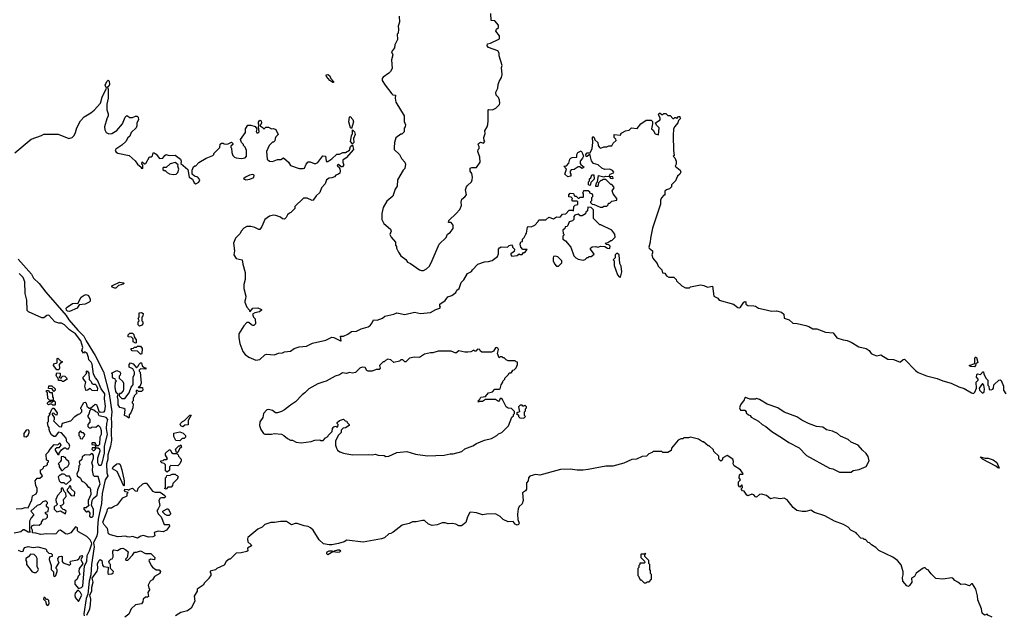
# Model space of a CAD drawing. Extents: x 2386423 to 2568864, y 578392 to 761999.
# Tile 64 of 256: x 2489059 to 2499048, y 629240 to 635281. Entities that reach past the tile are written whole.
import ezdxf

# ---------------------------------------------------------------- set-up
doc = ezdxf.new("R2010")
doc.units = 0

msp = doc.modelspace()

# ---------------------------------------------------------------- linework, layer by layer
at = {"layer": '0CON05XD'}
for points in [[(2492907.5, 635315), (2492912.5, 635255), (2492897.5, 635215), (2492902.5, 635185), (2492897, 635143), (2492890, 635135), (2492891.7, 635078.3), (2492863.6, 635026.4), (2492862.5, 634995), (2492832.5, 634955), (2492843.3, 634925), (2492832.5, 634875), (2492837.5, 634785), (2492822.5, 634755), (2492805, 634737.5), (2492745, 634697.5), (2492737.5, 634685), (2492737.5, 634665), (2492766.4, 634616.4), (2492835, 634530), (2492845, 634520), (2492870, 634515), (2492867.5, 634485), (2492876.7, 634445), (2492960, 634305), (2492958.3, 634248.3), (2492972.5, 634215), (2492970, 634195), (2492958.3, 634181.7), (2492960, 634145), (2492935, 634120), (2492925, 634120), (2492875, 634082.5), (2492861.2, 634035), (2492857.5, 633985), (2492857.5, 633965), (2492912.5, 633915), (2492933.3, 633873.3), (2492967.5, 633835), (2492972.5, 633815), (2492967, 633773), (2492950, 633755), (2492893, 633657), (2492887, 633593), (2492868.3, 633561.7), (2492845, 633490), (2492785, 633440), (2492747.5, 633375), (2492733.3, 633315), (2492732.5, 633255), (2492753.6, 633213.6), (2492820, 633155), (2492827.5, 633135), (2492813, 633103), (2492827.5, 633075), (2492870, 633025), (2492870, 632995), (2492881.7, 632981.7), (2492882.5, 632965), (2492903, 632923), (2492927, 632887), (2492975, 632847.5), (2492995, 632822.5), (2493025, 632807.5), (2493113.9, 632743.9), (2493135, 632737.5), (2493155, 632737.5), (2493185, 632752.5), (2493215, 632782.5), (2493245, 632840), (2493313.3, 633005), (2493385, 633072.5), (2493400, 633105), (2493427.7, 633122.3), (2493457.7, 633162.3), (2493457.7, 633197.7), (2493435, 633222.5), (2493410, 633225), (2493412.5, 633245), (2493487.5, 633315), (2493523, 633357), (2493540, 633395), (2493539.3, 633430.7), (2493545, 633460), (2493575, 633482.5), (2493592.5, 633505), (2493582.5, 633555), (2493592.5, 633585), (2493600.7, 633599.3), (2493642.5, 633635), (2493650, 633655), (2493652.5, 633685), (2493645, 633720), (2493630, 633745), (2493630, 633775), (2493645, 633782.5), (2493695, 633782.5), (2493730, 633835), (2493726.7, 633885), (2493707.5, 633945), (2493710, 633965), (2493720, 633975), (2493720, 633995), (2493710, 634015), (2493713.6, 634026.4), (2493735, 634037.5), (2493765, 634030), (2493777.5, 634045), (2493770, 634055), (2493766.7, 634085), (2493780, 634125), (2493777.5, 634155), (2493802.5, 634195), (2493807, 634217), (2493812.5, 634255), (2493812.5, 634365), (2493815, 634370), (2493855, 634367.5), (2493890, 634385), (2493925, 634420), (2493930, 634435), (2493927.5, 634465), (2493915, 634490), (2493892.5, 634515), (2493890, 634545), (2493910, 634585), (2493912.5, 634625), (2493922.5, 634655), (2493947.5, 634695), (2493952.5, 634725), (2493947.5, 634795), (2493952.5, 634815), (2493922.5, 634915), (2493921.7, 634941.7), (2493910, 634965), (2493815, 634997.5), (2493802.5, 635015), (2493805, 635037.5), (2493835, 635042.5), (2493928, 635085), (2493927.7, 635117.7), (2493890, 635165), (2493897.5, 635185), (2493917, 635203), (2493917.5, 635225), (2493878.3, 635268.3), (2493843, 635273), (2493840, 635345)], [(2489010.3, 633929.7), (2489175, 634069.2), (2489280, 634105), (2489305, 634120), (2489449.5, 634119.5), (2489557, 634077), (2489590, 634085), (2489612.5, 634105), (2489626.7, 634135), (2489637.5, 634185), (2489677.5, 634255), (2489713.6, 634296.4), (2489780, 634335), (2489816.4, 634363.6), (2489877.5, 634435), (2489896.2, 634495), (2489940, 634585), (2489926.7, 634615), (2489943.3, 634655), (2489956.7, 634666.7), (2489967, 634657), (2489970, 634625), (2489962.5, 634605), (2489950, 634595), (2489957.5, 634575), (2489957.5, 634485), (2489942.5, 634425), (2489942.5, 634365), (2489957.5, 634325), (2489957.5, 634305), (2489942.5, 634275), (2489920, 634195), (2489922.5, 634165), (2489937, 634137), (2489965, 634123.3), (2489995, 634127.5), (2490045, 634157.5), (2490102.5, 634225), (2490128.3, 634291.7), (2490145, 634310), (2490175, 634290), (2490205, 634290), (2490235, 634302.5), (2490251.7, 634301.7), (2490261.7, 634291.7), (2490263.3, 634265), (2490247.5, 634235), (2490247.5, 634205), (2490240, 634185), (2490190, 634135), (2490175, 634100), (2490157, 634083), (2490137.5, 634045), (2490095, 634007.5), (2490035, 633967.5), (2490027.5, 633955), (2490037, 633937), (2490055, 633927.5), (2490170, 633905), (2490200, 633875), (2490229.3, 633849.3), (2490254.1, 633814.1), (2490290, 633785), (2490292.5, 633775), (2490305, 633770), (2490310, 633775), (2490310, 633805), (2490300, 633815), (2490301.7, 633838.3), (2490325, 633820), (2490338.3, 633821.7), (2490375, 633890), (2490395, 633890), (2490405, 633900), (2490415, 633930), (2490425, 633930), (2490445, 633916.2), (2490477, 633873), (2490510, 633875), (2490532.5, 633905), (2490545, 633912.5), (2490575, 633902.5), (2490637, 633907), (2490690, 633865), (2490696.7, 633845), (2490693, 633823), (2490765, 633760), (2490780, 633685), (2490811.7, 633661.7), (2490830, 633625), (2490845, 633616.2), (2490877, 633633), (2490886.2, 633655), (2490865, 633683.3), (2490833, 633693), (2490810, 633715), (2490810, 633755), (2490821.7, 633788.3), (2490835, 633800), (2490845, 633800), (2490877, 633833), (2490950, 633875), (2491020, 633905), (2491030, 633915), (2491030, 633925), (2491090, 633985), (2491093, 634017), (2491105, 634030), (2491125, 634030), (2491135, 634020), (2491155, 634017.5), (2491175, 634020), (2491208.3, 634038.3), (2491220, 634025), (2491220, 634015), (2491201.7, 633998.3), (2491200, 633985), (2491207.5, 633977.5), (2491210, 633935), (2491220, 633905), (2491240, 633885), (2491255, 633880), (2491305, 633872.5), (2491345, 633880), (2491360, 633895), (2491360, 633955), (2491347, 633987), (2491330, 634005), (2491330, 634015), (2491310, 634035), (2491300, 634065), (2491350, 634135), (2491350, 634175), (2491375, 634210), (2491405, 634212.5), (2491448.3, 634198.3), (2491463.3, 634175), (2491458.3, 634148.3), (2491465, 634132.5), (2491477, 634133), (2491487, 634143), (2491482.5, 634195), (2491490, 634215), (2491483, 634223), (2491483, 634243), (2491495, 634260), (2491510, 634255), (2491512.5, 634235), (2491500, 634205), (2491530, 634185), (2491535, 634170), (2491555, 634190), (2491585, 634190), (2491613, 634173), (2491635, 634176.7), (2491658.3, 634168.3), (2491680, 634115), (2491658.3, 634091.7), (2491650, 634075), (2491648.3, 634051.7), (2491635, 634040), (2491625, 634040), (2491590, 634005), (2491562.5, 633945), (2491570, 633865), (2491595, 633847.5), (2491625, 633843.3), (2491675, 633862.5), (2491707.5, 633862.5), (2491735, 633880), (2491786.7, 633836.7), (2491805, 633802.5), (2491895, 633772.5), (2491935, 633770), (2491947.5, 633775), (2491963.9, 633816.1), (2491985, 633837.5), (2492005, 633840), (2492046.4, 633823.6), (2492065, 633823.3), (2492085, 633832.5), (2492135, 633900), (2492160, 633895), (2492168.3, 633848.3), (2492175, 633840), (2492185, 633843.3), (2492225, 633868.6), (2492275, 633918), (2492305, 633918), (2492337.5, 633932.5), (2492365.8, 633934.2), (2492403.6, 633956.4), (2492414.5, 633995.5), (2492435, 634010), (2492445, 633962.5), (2492372, 633878), (2492338.8, 633855), (2492337.1, 633835), (2492346, 633805), (2492342.3, 633797.7), (2492335, 633790), (2492320, 633790), (2492295, 633812.5), (2492282.5, 633805), (2492280, 633795), (2492295, 633787.5), (2492308.3, 633768.3), (2492311.2, 633745), (2492306.1, 633723.9), (2492295, 633712.5), (2492265, 633702.5), (2492253.3, 633686.7), (2492225, 633676.2), (2492200, 633675), (2492172.5, 633655), (2492157.5, 633615), (2492120, 633575), (2492103, 633527), (2492067, 633493), (2492035, 633450), (2492025, 633447.5), (2491975, 633470), (2491938.3, 633471.7), (2491850, 633385), (2491850, 633365), (2491810, 633325), (2491795, 633320), (2491775, 633300), (2491762.5, 633275), (2491745, 633257.5), (2491725, 633260), (2491705, 633277.5), (2491656.4, 633296.4), (2491635, 633297.5), (2491595, 633287.5), (2491547.5, 633255), (2491517, 633183), (2491497, 633153), (2491485, 633152.5), (2491445, 633172.5), (2491403, 633183), (2491365, 633182.5), (2491333.9, 633166.1), (2491305, 633137.5), (2491296.1, 633113.9), (2491250, 633065), (2491227.5, 633015), (2491240, 632935), (2491233.3, 632895), (2491255, 632860), (2491317.5, 632845), (2491321.7, 632801.7), (2491346.1, 632716.1), (2491346.4, 632646.4), (2491334, 632595), (2491333.8, 632555), (2491352.5, 632475), (2491351.7, 632448.3), (2491343, 632427)], [(2492235, 634642.9), (2492204.4, 634665), (2492172.2, 634705), (2492167, 634723), (2492185, 634724.2), (2492200.8, 634715), (2492215.6, 634685.6), (2492242, 634655), (2492242.5, 634645), (2492235, 634642.9)], [(2491343, 632427), (2491342.5, 632415), (2491362.5, 632365), (2491390, 632335), (2491390, 632325), (2491397.5, 632322.5), (2491425, 632356.2), (2491475, 632357.5), (2491511.7, 632341.7), (2491512.5, 632335), (2491493.6, 632316.4), (2491445, 632307.5), (2491420, 632295), (2491430, 632265), (2491447, 632247), (2491450, 632195), (2491435, 632180), (2491425, 632180), (2491410, 632185), (2491385, 632210), (2491365, 632210), (2491332.5, 632175), (2491283.6, 632093.6), (2491283.3, 632055), (2491293.8, 631995), (2491323.3, 631915), (2491346.7, 631885), (2491385, 631856.7), (2491455, 631827.5), (2491497, 631833), (2491545, 631880), (2491563, 631887), (2491645, 631882.5), (2491685, 631900), (2491725, 631902.5), (2491745, 631912.5), (2491805, 631920), (2491843, 631947), (2491895, 631962.5), (2491969.3, 631970.7), (2492030.7, 631999.3), (2492165, 632028.8), (2492225, 632060), (2492245, 632058.8), (2492315, 632022.5), (2492320, 632025), (2492315, 632070), (2492345, 632072.5), (2492388.3, 632091.7), (2492425, 632117.5), (2492475, 632121.2), (2492525, 632146.7), (2492595, 632166.7), (2492615, 632180), (2492633.3, 632205), (2492650, 632235), (2492686.4, 632233.6), (2492740, 632255), (2492765, 632273.3), (2492856.4, 632293.6), (2492885, 632306.7), (2492965, 632290), (2493065, 632313.3), (2493125, 632302.5), (2493225, 632310), (2493279.3, 632340.7), (2493320, 632355), (2493327.5, 632365), (2493320, 632375), (2493320, 632395), (2493375, 632432.5), (2493401.7, 632468.3), (2493442.5, 632485), (2493482.5, 632515), (2493493.6, 632536.4), (2493517.5, 632555), (2493537.5, 632615), (2493565, 632642.5), (2493602.5, 632705), (2493643, 632727), (2493652.5, 632745), (2493708.3, 632801.7), (2493773.6, 632826.4), (2493815, 632826.7), (2493851.7, 632838.3), (2493905, 632880), (2493917.5, 632905), (2493917.5, 632955), (2493925, 632967.5), (2493945, 632977.5), (2494007, 632973), (2494025, 632990), (2494048.3, 632998.3), (2494060, 632985), (2494060, 632975), (2494080, 632955), (2494075, 632930), (2494043, 632907), (2494040, 632895), (2494053.3, 632883.3), (2494105, 632890), (2494125, 632907.5), (2494135, 632900), (2494155, 632900), (2494171.7, 632918.3), (2494185, 632920), (2494208.3, 632948.3), (2494165, 632950), (2494143, 632973), (2494137.5, 633005), (2494141.7, 633028.3), (2494158.3, 633031.7), (2494160, 633055), (2494177, 633073), (2494192.5, 633105), (2494200, 633115), (2494210, 633175), (2494218.3, 633181.7), (2494249.3, 633180.7), (2494285, 633197.5), (2494320, 633235), (2494325, 633250), (2494395, 633250), (2494427, 633277), (2494475, 633260), (2494505, 633280), (2494535, 633277.5), (2494545, 633282.5), (2494565, 633310), (2494598.3, 633311.7), (2494635, 633350), (2494665, 633350), (2494678.3, 633341.7), (2494680, 633385), (2494695, 633400), (2494720, 633405), (2494720, 633435), (2494715, 633440), (2494671.7, 633441.7), (2494660, 633455), (2494668.3, 633468.3), (2494655, 633480), (2494630, 633485), (2494630, 633505), (2494645, 633520), (2494678.3, 633518.3), (2494680, 633505), (2494691.7, 633491.7), (2494705, 633490), (2494725, 633470), (2494735, 633470), (2494745, 633480), (2494775, 633480), (2494780, 633485), (2494780, 633515), (2494770, 633525), (2494780, 633535), (2494781.7, 633548.3), (2494825, 633550), (2494838.3, 633538.3), (2494840, 633525), (2494858.3, 633518.3), (2494870, 633505), (2494870, 633485), (2494860, 633475), (2494860, 633445), (2494850, 633435), (2494850, 633425), (2494865, 633410), (2494887, 633407), (2494948.3, 633378.3), (2494971.7, 633378.3), (2494985, 633390), (2495015, 633390), (2495028.3, 633401.7), (2495031.7, 633418.3), (2495045, 633420), (2495065, 633440), (2495118.3, 633451.7), (2495118.3, 633468.3), (2495080, 633515), (2495070, 633545), (2495090, 633575), (2495087, 633587), (2495065, 633610), (2495055, 633610), (2495005, 633660), (2494975, 633660), (2494965, 633650), (2494955, 633650), (2494930, 633625), (2494925, 633590), (2494905, 633590), (2494902.5, 633595), (2494910, 633625), (2494920, 633635), (2494930, 633700), (2494985, 633687.5), (2495005, 633692.5), (2495040, 633690), (2495053, 633673), (2495075, 633670), (2495080, 633675), (2495075, 633687.5), (2495040, 633690), (2495040, 633695), (2495050, 633715), (2495083.3, 633726.7), (2495087.5, 633735), (2495071.7, 633751.7), (2495045.6, 633765.6), (2494995, 633761.2), (2494965.9, 633775.9), (2494928.5, 633808.5), (2494881.7, 633821.7), (2494858.3, 633848.3), (2494850.7, 633890.7), (2494845, 633910), (2494835, 633910), (2494815, 633893.3), (2494805, 633892.5), (2494803, 633913), (2494815, 633930), (2494845, 633930), (2494867.5, 633975), (2494873.3, 634035), (2494870, 634085), (2494875, 634096.7), (2494886.7, 634085), (2494893.3, 634063.3), (2494922.5, 634035), (2494927.5, 634005), (2494940, 633985), (2494955, 633977.5), (2494985, 633992.5), (2495015, 633990), (2495035, 634000), (2495065, 634000), (2495080.7, 634029.3), (2495110, 634055), (2495108.3, 634068.3), (2495090, 634085), (2495090, 634115), (2495155, 634110), (2495161.7, 634128.3), (2495173, 634137), (2495205, 634152.5), (2495240.7, 634159.3), (2495265, 634182.5), (2495321.7, 634178.3), (2495360, 634225), (2495415, 634260), (2495465, 634260), (2495478.3, 634248.3), (2495480, 634225), (2495470, 634175), (2495485, 634160), (2495505, 634122.5), (2495538.3, 634111.7), (2495547.5, 634185), (2495520.7, 634210.7), (2495510, 634235), (2495557.5, 634265), (2495557.5, 634285), (2495538.8, 634315), (2495545, 634333.3), (2495555, 634333.3), (2495575, 634320), (2495585, 634320), (2495595, 634330), (2495615, 634330), (2495635, 634310), (2495658.3, 634308.3), (2495685, 634280), (2495695, 634280), (2495705, 634290), (2495715, 634290), (2495725, 634280), (2495741.7, 634298.3), (2495755, 634300), (2495760, 634275), (2495741.7, 634258.3), (2495737, 634233), (2495703.6, 634196.4), (2495692.5, 634175), (2495687.5, 634105), (2495692.5, 633955), (2495700, 633905), (2495690, 633895), (2495705, 633880), (2495720, 633845), (2495720, 633815), (2495710, 633795), (2495760, 633755), (2495767.5, 633735), (2495757.5, 633715), (2495732.5, 633695), (2495713, 633647), (2495670, 633605), (2495670, 633585), (2495650, 633565), (2495620, 633555), (2495605, 633540), (2495605, 633500), (2495595, 633500), (2495570, 633475), (2495558.3, 633451.7), (2495559.3, 633410.7), (2495480, 633165), (2495458, 633065), (2495456.2, 633025), (2495440, 632975), (2495443.6, 632963.6), (2495477.5, 632935), (2495480, 632915), (2495472.5, 632895), (2495483, 632863), (2495527, 632807), (2495535, 632780), (2495572.5, 632745), (2495581.7, 632711.7), (2495605, 632710), (2495621.7, 632681.7), (2495645, 632670), (2495695, 632670), (2495720, 632645), (2495721.7, 632631.7), (2495775, 632580), (2495815, 632560), (2495855, 632562.5), (2495865, 632570), (2495965, 632590), (2496000, 632585), (2496035, 632566.7), (2496087, 632577), (2496100, 632475), (2496140, 632455), (2496155, 632437.5), (2496300, 632395), (2496345, 632362.5), (2496365, 632360), (2496372.5, 632365), (2496405, 632417.5), (2496415, 632422.5), (2496425, 632420), (2496426.7, 632395), (2496445, 632381.2), (2496505, 632378.8), (2496523.9, 632373.9), (2496554.3, 632354.3), (2496631.2, 632338.8), (2496685, 632326.2), (2496735, 632328.8), (2496786, 632316), (2496810, 632295), (2496814.3, 632254.3), (2496866, 632236), (2496903.8, 632203.8), (2496945, 632200), (2497035, 632178), (2497065, 632168), (2497105, 632143.8), (2497144.2, 632145.8), (2497235, 632112.5), (2497312.5, 632105), (2497347.5, 632055), (2497413.8, 632033.8), (2497455, 632028.1), (2497495, 632011.4), (2497573.2, 631963.2), (2497646.7, 631945), (2497676, 631925), (2497698, 631895), (2497716.1, 631883.9), (2497755, 631872.5), (2497795, 631882.5), (2497865, 631839.4), (2497925, 631835.8), (2497985, 631810), (2497995, 631810), (2498020, 631835), (2498035, 631837.5), (2498145, 631723.3), (2498175, 631703.3), (2498259.7, 631669.7), (2498365, 631643.3), (2498425, 631617.5), (2498510, 631595), (2498585, 631557.5), (2498640.7, 631540.7), (2498715, 631496.7), (2498735, 631491.2), (2498748.3, 631501.7), (2498766.2, 631545), (2498762.5, 631605), (2498783.3, 631625), (2498783.8, 631635), (2498766, 631655), (2498768.3, 631681.7), (2498775, 631690), (2498805, 631682.5), (2498820, 631695), (2498825, 631710), (2498835, 631710), (2498840, 631685), (2498865, 631640), (2498880, 631625), (2498880, 631575), (2498890, 631565), (2498895, 631530), (2498915, 631527.5), (2498930, 631535), (2498937.5, 631545), (2498941.7, 631578.3), (2498993.6, 631626.4), (2499005, 631627.5), (2499015, 631620), (2499040, 631565), (2499040, 631525), (2499062.5, 631485)], [(2492425, 634176.7), (2492416.7, 634185), (2492398.8, 634245), (2492405, 634292.5), (2492412.5, 634297.5), (2492437.3, 634267.3), (2492445.8, 634245), (2492425, 634176.7)], [(2492435, 634020), (2492414.2, 634045), (2492425, 634102.5), (2492436.2, 634125), (2492435, 634162.5), (2492456, 634145), (2492462, 634115), (2492445.6, 634075), (2492450, 634035), (2492435, 634020)], [(2494618.3, 633688.3), (2494590, 633715), (2494607.5, 633765), (2494580, 633795), (2494605, 633800), (2494630, 633825), (2494640, 633865), (2494650, 633875), (2494665, 633882.5), (2494710, 633885), (2494710, 633915), (2494722.5, 633935), (2494755, 633950), (2494770, 633925), (2494777.5, 633895), (2494770, 633875), (2494743.3, 633846.7), (2494743.6, 633823.6), (2494750.7, 633810.7), (2494786, 633784), (2494765, 633770), (2494737, 633787), (2494725, 633786.7), (2494685, 633760), (2494653, 633757), (2494642.5, 633745), (2494642.5, 633725), (2494650, 633715), (2494650, 633695), (2494645, 633692.5), (2494618.3, 633688.3)], [(2490615, 633710), (2490645, 633712.5), (2490665, 633730), (2490672.5, 633765), (2490662.5, 633795), (2490667, 633807), (2490635, 633832.5), (2490585, 633817.5), (2490545, 633780), (2490515, 633780), (2490510, 633775), (2490511.7, 633761.7), (2490525, 633750), (2490535, 633750), (2490555, 633730), (2490578.3, 633718.3), (2490615, 633710)], [(2491355, 633657.5), (2491395, 633662.5), (2491435, 633680), (2491437.5, 633705), (2491425, 633710), (2491390, 633705), (2491350, 633685), (2491330, 633665), (2491355, 633657.5)], [(2494845, 633600), (2494830, 633605), (2494830, 633635), (2494840, 633645), (2494840, 633665), (2494851.7, 633678.3), (2494861.7, 633708.3), (2494885, 633707.5), (2494887, 633663), (2494851.7, 633628.3), (2494845, 633600)], [(2494775, 632842.5), (2494795, 632850), (2494815, 632870), (2494825, 632870), (2494835, 632880), (2494855, 632880), (2494888.3, 632901.7), (2494850, 632955), (2494850, 632965), (2494865, 632977.5), (2494905, 632980), (2494925, 632972.5), (2494955, 632982.5), (2494995, 632980), (2495023, 632963), (2495045, 632960), (2495050, 632985), (2495037, 632997), (2495011.7, 633001.7), (2495000, 633015), (2495025, 633020), (2495055, 633040), (2495065, 633040), (2495100, 633075), (2495097, 633107), (2495065, 633147.5), (2494955, 633200), (2494945, 633200), (2494880, 633265), (2494881.7, 633351.7), (2494855, 633377.5), (2494821.7, 633378.3), (2494818.3, 633341.7), (2494801.7, 633328.3), (2494798.3, 633311.7), (2494765, 633290), (2494745, 633290), (2494725, 633310), (2494691.7, 633298.3), (2494680, 633285), (2494680, 633255), (2494668.3, 633241.7), (2494635, 633230), (2494620, 633195), (2494608.3, 633181.7), (2494591.7, 633178.3), (2494588.3, 633161.7), (2494570, 633145), (2494573, 633113), (2494580, 633105), (2494580, 633095), (2494570, 633085), (2494570, 633055), (2494596.4, 633036.4), (2494650, 632975), (2494680, 632885), (2494700, 632865), (2494723, 632853), (2494775, 632842.5)], [(2489043.3, 632853.3), (2489178.4, 632698.4), (2489199.1, 632659.1), (2489256.4, 632606.4), (2489325, 632516.7), (2489529.4, 632279.4), (2489557.8, 632237.8), (2489650.2, 632130.2), (2489710.9, 632070.9), (2489732.5, 632022.5), (2489826.5, 631876.5), (2489909, 631709), (2489968.6, 631485), (2489994.3, 631305), (2489985.9, 631235), (2489991.6, 631195), (2489985.8, 631085), (2489990, 631015), (2489982, 630955), (2489953.7, 630866.3), (2489952.9, 630825), (2489941.3, 630775), (2489942.5, 630685), (2489952.7, 630655), (2489925.6, 630615), (2489895.7, 630475), (2489888.5, 630375), (2489855.5, 630215.5), (2489847, 630127), (2489848.9, 630081.1), (2489841.2, 630045), (2489808.4, 629975), (2489814, 629935), (2489788.4, 629755), (2489780, 629650), (2489764.1, 629585), (2489749.4, 629455), (2489735, 629410), (2489710, 629255), (2489715, 629236.2)], [(2494525, 632780), (2494560, 632815), (2494560, 632835), (2494520, 632875), (2494495, 632882.5), (2494475, 632880), (2494470, 632865), (2494472.5, 632835), (2494483, 632803), (2494505, 632780), (2494525, 632780)], [(2495155, 632670), (2495167.5, 632725), (2495161.7, 632781.7), (2495148.3, 632808.3), (2495140, 632895), (2495125, 632910), (2495115, 632910), (2495100, 632895), (2495100, 632865), (2495080, 632845), (2495090, 632835), (2495088.3, 632788.3), (2495123, 632693), (2495141.7, 632671.7), (2495155, 632670)], [(2489025, 630320), (2489085, 630322.5), (2489115, 630332.5), (2489145, 630330), (2489182.5, 630412.5), (2489189.3, 630450.7), (2489225, 630472.5), (2489236.7, 630495), (2489236.4, 630526.4), (2489223.3, 630555), (2489217.5, 630605), (2489235, 630630), (2489265, 630630), (2489290, 630655), (2489270, 630685), (2489270, 630715), (2489285, 630720), (2489300, 630735), (2489305, 630750), (2489331.7, 630758.3), (2489341.7, 630768.3), (2489340, 630785), (2489350, 630795), (2489350, 630805), (2489330, 630815), (2489327.5, 630875), (2489353, 630897), (2489367.5, 630925), (2489408.3, 630971.7), (2489445, 630970), (2489465, 630987.5), (2489477, 630967), (2489455, 630940), (2489435, 630940), (2489420, 630925), (2489420, 630915), (2489445, 630870), (2489458.3, 630871.7), (2489460, 630885), (2489483.3, 630916.7), (2489511.7, 630938.3), (2489525, 630940), (2489535, 630930), (2489555, 630930), (2489567.5, 630955), (2489560, 630975), (2489538.3, 630998.3), (2489530, 631035), (2489485, 631090), (2489453, 631097), (2489420, 631055), (2489405, 631052.5), (2489380.7, 631070.7), (2489365, 631100), (2489357.5, 631125), (2489360, 631145), (2489348.3, 631158.3), (2489342.5, 631195), (2489350, 631205), (2489350, 631255), (2489370, 631275), (2489360, 631285), (2489368.3, 631291.7), (2489385, 631330), (2489395, 631340), (2489405, 631340), (2489440, 631295), (2489435, 631270), (2489421.7, 631271.7), (2489405, 631290), (2489390, 631285), (2489390, 631275), (2489410, 631245), (2489410, 631225), (2489401.7, 631211.7), (2489460, 631155), (2489485, 631150), (2489495, 631190), (2489577, 631213), (2489620, 631255), (2489651.7, 631278.3), (2489668.3, 631281.7), (2489690, 631305), (2489690, 631325), (2489680, 631335), (2489680, 631345), (2489711.7, 631398.3), (2489725, 631400), (2489735, 631390), (2489741.7, 631361.7), (2489765, 631340), (2489778.3, 631341.7), (2489825, 631380), (2489838.3, 631378.3), (2489848.3, 631351.7), (2489861.7, 631311.7), (2489875, 631300), (2489915, 631303.8), (2489922, 631315), (2489929.6, 631360.4), (2489920, 631435), (2489922.2, 631485), (2489887.5, 631537.5), (2489848, 631625), (2489827.7, 631647.7), (2489808.8, 631685), (2489795, 631787.5), (2489785, 631808), (2489760, 631830), (2489758.6, 631855), (2489743.3, 631895), (2489725, 631910), (2489715, 631910), (2489705, 631900), (2489690, 631925), (2489698.8, 631955), (2489680.6, 632025), (2489625.3, 632095.3), (2489564.4, 632134.4), (2489515, 632185.7), (2489485, 632204), (2489455, 632203.8), (2489417.3, 632217.3), (2489355, 632283.3), (2489335, 632280), (2489305, 632257.5), (2489285, 632257.5), (2489148.3, 632318.3), (2489135, 632330), (2489133.3, 632435), (2489116.2, 632505), (2489113, 632623), (2489095, 632666.7), (2489055, 632708)], [(2490025, 632556.2), (2489997, 632567), (2489992.5, 632575), (2490002.5, 632585), (2490071.2, 632618.8), (2490113.3, 632613.3), (2490117.5, 632605), (2490110.5, 632599.5), (2490062.5, 632585), (2490035, 632558.8), (2490025, 632556.2)], [(2489565, 632322.5), (2489545, 632325.7), (2489533.1, 632335), (2489530.5, 632355), (2489539.4, 632365), (2489595, 632402.5), (2489625, 632406.2), (2489648.3, 632401.7), (2489683.8, 632466.2), (2489712, 632488), (2489735, 632493.5), (2489756, 632485), (2489774, 632445), (2489773.8, 632425), (2489765.8, 632414.2), (2489725, 632396.2), (2489662.5, 632387.5), (2489642.5, 632355), (2489565, 632322.5)], [(2490275, 632172.5), (2490260, 632185), (2490260, 632215), (2490270, 632225), (2490260, 632255), (2490270, 632265), (2490271.7, 632308.3), (2490295, 632310), (2490311.7, 632301.7), (2490307, 632273), (2490300, 632265), (2490300, 632225), (2490310, 632215), (2490310, 632195), (2490298.3, 632181.7), (2490275, 632172.5)], [(2490235, 632000), (2490210, 632015), (2490210, 632045), (2490195, 632060), (2490160, 632065), (2490160, 632085), (2490175, 632100), (2490205, 632100), (2490218.3, 632088.3), (2490220, 632065), (2490240, 632035), (2490240, 632005), (2490235, 632000)], [(2490295, 631890), (2490285, 631890), (2490255, 631920), (2490201.7, 631921.7), (2490190, 631935), (2490190, 631945), (2490215, 631950), (2490225, 631960), (2490245, 631960), (2490255, 631970), (2490285, 631970), (2490302.5, 631945), (2490300, 631895), (2490295, 631890)], [(2492775, 630850), (2492805, 630852.5), (2492885, 630890), (2492985, 630902.5), (2493073.6, 630873.6), (2493195, 630857.5), (2493365, 630862.5), (2493425, 630877.5), (2493455, 630877.5), (2493545, 630902.5), (2493573.3, 630926.7), (2493655, 630957.5), (2493695, 630982.5), (2493775, 631017.5), (2493845, 631033.3), (2493900, 631065), (2493915, 631080), (2493950, 631095), (2494017, 631163), (2494051.7, 631248.3), (2494068.3, 631261.7), (2494070, 631275), (2494080, 631285), (2494078.3, 631308.3), (2494048.3, 631338.3), (2494015, 631340), (2493993.6, 631353.6), (2493957, 631427), (2493945, 631440), (2493935, 631440), (2493928.3, 631421.7), (2493915, 631410), (2493885, 631430), (2493785, 631430), (2493755, 631410), (2493725, 631410), (2493715, 631400), (2493710, 631415), (2493727.5, 631432.5), (2493737, 631453), (2493785, 631460), (2493813.9, 631496.1), (2493855, 631507.5), (2493880, 631535), (2493925, 631532.5), (2493935, 631537.5), (2493943, 631577), (2493960, 631605), (2493960, 631615), (2493980, 631635), (2493980, 631645), (2494018.3, 631681.7), (2494025, 631700), (2494045, 631700), (2494060, 631715), (2494060, 631725), (2494075, 631730), (2494095, 631750), (2494110, 631785), (2494108.3, 631808.3), (2494095, 631810), (2494085, 631820), (2494015, 631822.5), (2493995, 631830), (2493975, 631850), (2493965, 631850), (2493955, 631860), (2493935, 631860), (2493921.7, 631851.7), (2493907.5, 631895), (2493916.4, 631936.4), (2493909.3, 631949.3), (2493896.1, 631956.1), (2493885, 631952.5), (2493865, 631917.5), (2493845, 631910), (2493748.3, 631908.3), (2493731.7, 631921.7), (2493726.1, 631936.1), (2493705, 631940), (2493685, 631920), (2493675, 631920), (2493665, 631930), (2493636.4, 631913.6), (2493605, 631910), (2493575, 631910), (2493515, 631922.5), (2493485, 631900), (2493435, 631918.8), (2493305, 631920), (2493249.3, 631900.7), (2493225, 631902.5), (2493165, 631887.5), (2493115, 631853.3), (2493065, 631857.5), (2493015, 631847.5), (2492975, 631810), (2492965, 631810), (2492945, 631830), (2492925, 631830), (2492911.7, 631818.3), (2492855, 631802.5), (2492825, 631832.5), (2492793.6, 631836.4), (2492770, 631825), (2492758.3, 631811.7), (2492745, 631810), (2492710, 631775), (2492716.7, 631745), (2492705, 631732.5), (2492675, 631732.5), (2492635, 631717.5), (2492595, 631716.7), (2492582, 631722), (2492565, 631752.5), (2492533.6, 631756.4), (2492510, 631745), (2492465, 631701.2), (2492435, 631695.8), (2492405, 631703.8), (2492375, 631692), (2492335, 631698.8), (2492305, 631678.8), (2492260, 631665), (2492166.7, 631613.3), (2492143.3, 631606.7), (2492085, 631586.7), (2491993.9, 631536.1), (2491952.5, 631495), (2491925, 631477.5), (2491857.5, 631405), (2491805, 631372.5), (2491745, 631322.5), (2491715, 631307.5), (2491675, 631292.5), (2491655, 631292.5), (2491625, 631316.7), (2491585, 631326.7), (2491565, 631322.5), (2491533.9, 631286.1), (2491527.5, 631245), (2491495, 631202.5), (2491493.1, 631165), (2491506, 631125), (2491531.2, 631085), (2491545, 631076.7), (2491613.6, 631076.4), (2491645, 631082.5), (2491715, 631077.5), (2491740, 631065), (2491775, 631032.5), (2491805, 631017.5), (2491827, 631017), (2491865, 630997.5), (2491915, 630990), (2492015, 631002.5), (2492055, 631017.5), (2492105, 631020), (2492115, 631012.5), (2492137, 631013), (2492160.7, 631039.3), (2492185, 631052.5), (2492190, 631065), (2492230, 631105), (2492232.5, 631135), (2492245, 631152.5), (2492267.5, 631157.5), (2492275, 631150), (2492288.3, 631151.7), (2492290, 631175), (2492280, 631185), (2492280, 631195), (2492303, 631217), (2492345, 631230), (2492361.7, 631211.7), (2492378.3, 631208.3), (2492380, 631195), (2492400, 631175), (2492400, 631165), (2492365, 631140), (2492341.7, 631138.3), (2492321.7, 631118.3), (2492320, 631095), (2492290, 631065), (2492263, 631007), (2492262.5, 630965), (2492272.5, 630935), (2492283.6, 630913.6), (2492306.7, 630896.7), (2492343.6, 630883.6), (2492435, 630867.5), (2492595, 630872.5), (2492635, 630866.7), (2492665, 630873.3), (2492695, 630862.5), (2492755, 630860), (2492775, 630850)], [(2498745, 631760.8), (2498707.5, 631765), (2498692.5, 631775), (2498750, 631795), (2498748.8, 631845), (2498755, 631860), (2498766, 631855), (2498780, 631805), (2498758.3, 631791.7), (2498756.2, 631775), (2498745, 631760.8)], [(2489455, 631730), (2489435, 631730), (2489402.5, 631775), (2489405, 631790), (2489438.3, 631801.7), (2489440, 631845), (2489445, 631847.5), (2489475, 631820), (2489490, 631815), (2489488.3, 631801.7), (2489475, 631800), (2489460, 631785), (2489462.5, 631745), (2489455, 631730)], [(2490165, 631240), (2490147, 631257), (2490122.5, 631265), (2490128.3, 631328.3), (2490117, 631337), (2490075, 631347.5), (2490057.5, 631375), (2490060, 631425), (2490050, 631455), (2490060, 631485), (2490045, 631492.5), (2490035, 631510), (2490027.5, 631555), (2490032.5, 631607.5), (2490040, 631615), (2490030, 631625), (2490028.3, 631638.3), (2490011.7, 631641.7), (2490000, 631655), (2490000, 631685), (2489990, 631695), (2490045, 631722.5), (2490075, 631710), (2490082.5, 631695), (2490080, 631675), (2490070, 631665), (2490070, 631645), (2490105, 631610), (2490112.5, 631595), (2490112.5, 631535), (2490110, 631515), (2490085, 631490), (2490071.7, 631488.3), (2490070, 631465), (2490095, 631440), (2490125, 631440), (2490170, 631495), (2490190, 631555), (2490207, 631573), (2490210, 631585), (2490210, 631655), (2490222.5, 631685), (2490222.5, 631705), (2490208.3, 631738.3), (2490170, 631755), (2490170, 631785), (2490185, 631800), (2490211.7, 631791.7), (2490245, 631750), (2490258.3, 631761.7), (2490271.7, 631788.3), (2490285, 631800), (2490295, 631800), (2490301.7, 631771.7), (2490321.7, 631751.7), (2490338.3, 631748.3), (2490340, 631735), (2490285, 631740), (2490270, 631725), (2490270, 631715), (2490280, 631705), (2490292.5, 631595), (2490278.3, 631561.7), (2490260, 631555), (2490265, 631550), (2490305, 631550), (2490310, 631525), (2490295, 631510), (2490265, 631510), (2490255, 631520), (2490241.7, 631518.3), (2490240, 631505), (2490250, 631495), (2490220, 631465), (2490220, 631455), (2490210, 631445), (2490210, 631415), (2490200, 631405), (2490200, 631395), (2490210, 631385), (2490207.5, 631345), (2490186.1, 631293.9), (2490168.3, 631271.7), (2490170, 631245), (2490165, 631240)], [(2489505, 631610), (2489495, 631610), (2489485, 631620), (2489451.7, 631621.7), (2489450, 631645), (2489435, 631660), (2489430, 631675), (2489435, 631700), (2489470, 631695), (2489470, 631665), (2489460, 631655), (2489465, 631650), (2489485, 631650), (2489495, 631670), (2489517, 631667), (2489535, 631650), (2489540, 631635), (2489505, 631610)], [(2489845, 631517.5), (2489795, 631520), (2489775, 631540), (2489747, 631523), (2489735, 631520), (2489730, 631525), (2489720, 631565), (2489730, 631605), (2489703, 631643), (2489702.5, 631655), (2489740, 631695), (2489732.5, 631705), (2489745, 631720), (2489760, 631695), (2489763, 631633), (2489785, 631610), (2489790, 631590), (2489805, 631582.5), (2489825, 631582.5), (2489835, 631572.5), (2489850, 631545), (2489845, 631517.5)], [(2489405, 631510), (2489388.3, 631538.3), (2489351.7, 631541.7), (2489353.6, 631566.4), (2489385, 631567.5), (2489418.3, 631538.3), (2489420, 631525), (2489405, 631510)], [(2498825, 631492.5), (2498842.5, 631505), (2498847.5, 631535), (2498840, 631575), (2498825, 631590), (2498791.2, 631545), (2498795, 631522.5), (2498825, 631492.5)], [(2489400, 631420), (2489395, 631420), (2489365, 631420), (2489345, 631440), (2489340, 631495), (2489330, 631505), (2489331.7, 631518.3), (2489348.3, 631518.3), (2489365, 631500), (2489388.3, 631498.3), (2489392.5, 631455), (2489400, 631445), (2489400, 631420)], [(2489415, 631370), (2489395, 631370), (2489385, 631380), (2489365, 631380), (2489353, 631373), (2489340, 631385), (2489340, 631395), (2489355, 631410), (2489375, 631410), (2489385, 631400), (2489405, 631420), (2489420, 631405), (2489420, 631375), (2489415, 631370)], [(2494175, 631240), (2494190, 631255), (2494180, 631265), (2494180, 631305), (2494190, 631315), (2494190, 631335), (2494200, 631345), (2494200, 631355), (2494185, 631370), (2494175, 631360), (2494165, 631360), (2494155, 631370), (2494135, 631370), (2494120, 631355), (2494130, 631305), (2494111.7, 631298.3), (2494100, 631285), (2494118.3, 631268.3), (2494120, 631255), (2494131.7, 631241.7), (2494175, 631240)], [(2497495, 630690), (2497513, 630707), (2497575, 630717.5), (2497645, 630750), (2497677.5, 630805), (2497665, 630850), (2497645, 630882.5), (2497607.5, 630915), (2497566.1, 630966.1), (2497495, 630997.5), (2497465, 631022.5), (2497385, 631057.5), (2497355, 631082.5), (2497305, 631107.5), (2497245, 631122.5), (2497205, 631147.5), (2497143.6, 631153.6), (2497060, 631185), (2496995, 631217.5), (2496943.6, 631253.6), (2496815, 631300), (2496750, 631345), (2496643, 631383), (2496565, 631427.5), (2496535, 631437.5), (2496525, 631432.5), (2496465, 631432.5), (2496425, 631447.5), (2496411.7, 631438.3), (2496410, 631425), (2496370, 631375), (2496362.5, 631345), (2496371.7, 631321.7), (2496415, 631320), (2496430, 631305), (2496430, 631295), (2496451.7, 631271.7), (2496470, 631265), (2496480, 631250), (2496555, 631210), (2496590, 631175), (2496630, 631155), (2496690, 631105), (2496797.5, 631035), (2496861.7, 630991.7), (2496965, 630937.5), (2497041.7, 630861.7), (2497275, 630732.5), (2497307, 630727), (2497375, 630692.5), (2497495, 630690)], [(2489885, 630763.1), (2489895, 630784), (2489918.8, 630885), (2489918.7, 630955), (2489950.9, 631075), (2489941.5, 631135), (2489943.8, 631185), (2489953.2, 631225), (2489935, 631246.5), (2489863.9, 631263.9), (2489857.5, 631275), (2489860, 631285), (2489848.3, 631298.3), (2489833, 631303), (2489811.7, 631321.7), (2489785, 631330), (2489771.7, 631318.3), (2489761.7, 631278.3), (2489750, 631265), (2489751.7, 631251.7), (2489772.5, 631225), (2489771.7, 631198.3), (2489750, 631175), (2489750, 631155), (2489765, 631140), (2489785, 631140), (2489795, 631150), (2489831.7, 631148.3), (2489855, 631167.5), (2489875, 631147.5), (2489887.5, 631115), (2489886.2, 631075), (2489872.5, 631045), (2489867.7, 630972.3), (2489855, 630960), (2489845, 630960), (2489831.7, 630971.7), (2489825, 630990), (2489795, 630990), (2489790, 630985), (2489791.7, 630971.7), (2489818.3, 630968.3), (2489830, 630955), (2489830, 630940), (2489795, 630940), (2489790, 630925), (2489805, 630910), (2489815, 630910), (2489827.5, 630925), (2489830, 630940), (2489855, 630940), (2489868.3, 630928.3), (2489872, 630905), (2489847.5, 630832.5), (2489849.4, 630789.4), (2489863.2, 630763.2), (2489885, 630763.1)], [(2490715, 631152.5), (2490695, 631160), (2490687.5, 631175), (2490690, 631185), (2490710, 631205), (2490730, 631215), (2490785, 631270), (2490798.3, 631268.3), (2490770, 631215), (2490768.3, 631171.7), (2490733, 631167), (2490715, 631152.5)], [(2489125, 631050), (2489145, 631067.5), (2489156.1, 631093.9), (2489155, 631110), (2489145, 631120), (2489123.6, 631116.4), (2489100, 631085), (2489100, 631055), (2489125, 631050)], [(2489695, 631030), (2489701.7, 631048.3), (2489718.3, 631061.7), (2489720, 631075), (2489705, 631090), (2489691.7, 631091.7), (2489675, 631110), (2489658.3, 631091.7), (2489660, 631065), (2489670, 631055), (2489671.7, 631031.7), (2489695, 631030)], [(2490685, 631010), (2490641.7, 631011.7), (2490622.5, 631055), (2490621.7, 631088.3), (2490685, 631100), (2490717, 631087), (2490740, 631065), (2490740, 631045), (2490728.3, 631031.7), (2490708.3, 631031.7), (2490685, 631010)], [(2498925, 629222.5), (2498881.7, 629241.7), (2498875, 629250), (2498845, 629240), (2498821.7, 629261.7), (2498816.7, 629305), (2498778.3, 629398.3), (2498776.4, 629436.4), (2498757.5, 629505), (2498725, 629560), (2498715, 629560), (2498695, 629540), (2498646.1, 629556.1), (2498605, 629552.5), (2498575, 629577.5), (2498545, 629592.5), (2498526.4, 629616.4), (2498515, 629620), (2498425, 629607.5), (2498353, 629613), (2498305, 629660), (2498275, 629700), (2498260, 629705), (2498245, 629720), (2498235, 629720), (2498223, 629717), (2498153.6, 629666.4), (2498136.4, 629633.6), (2498107.5, 629615), (2498108.8, 629575), (2498087.3, 629542.7), (2498075, 629533.3), (2498059.3, 629539.3), (2498017.5, 629585), (2498013.3, 629625), (2498020.7, 629649.3), (2498020.7, 629680.7), (2498000.7, 629750.7), (2497962.5, 629795), (2497918.3, 629828.3), (2497775, 629897.5), (2497745, 629927.5), (2497700, 629955), (2497680, 629975), (2497665, 629980), (2497638.3, 630008.3), (2497625, 630010), (2497615, 630020), (2497591.7, 630021.7), (2497550, 630065), (2497546.4, 630076.4), (2497490, 630105), (2497462.5, 630135), (2497415, 630162.5), (2497325, 630193.3), (2497227.7, 630247.7), (2497122.5, 630282.5), (2497085, 630306.7), (2497035, 630292.5), (2496997, 630293), (2496944.1, 630304.1), (2496904.1, 630334.1), (2496845, 630412.5), (2496815, 630427.5), (2496775, 630420), (2496715, 630430), (2496675, 630420), (2496633.6, 630453.6), (2496585, 630470), (2496564.2, 630465.8), (2496535, 630437.5), (2496525, 630440), (2496505, 630462.5), (2496485, 630470), (2496445, 630453.3), (2496435, 630457.5), (2496408.3, 630498.3), (2496391.7, 630501.7), (2496380, 630515), (2496380, 630525), (2496390, 630535), (2496388.3, 630558.3), (2496381.7, 630558.3), (2496365, 630540), (2496350, 630555), (2496352.5, 630595), (2496370, 630615), (2496357.5, 630635), (2496362.5, 630665), (2496365, 630670), (2496395, 630670), (2496397.5, 630675), (2496370, 630715), (2496307, 630757), (2496297, 630777), (2496299.3, 630800.7), (2496292.5, 630825), (2496235, 630860), (2496191.7, 630838.3), (2496187, 630813), (2496173, 630803), (2496153, 630823), (2496150, 630855), (2496101.7, 630901.7), (2496098.3, 630918.3), (2496055, 630960), (2496045, 630960), (2495995, 631000), (2495985, 631000), (2495947, 631027), (2495865, 631047.5), (2495845, 631040), (2495795, 631040), (2495785, 631030), (2495765, 631030), (2495740, 631015), (2495670, 630935), (2495668.3, 630911.7), (2495635, 630890), (2495585, 630890), (2495575, 630900), (2495485, 630900), (2495475, 630890), (2495441.7, 630878.3), (2495417, 630853), (2495375, 630850), (2495315, 630822.5), (2495268.3, 630821.7), (2495186.4, 630783.6), (2495075, 630752.5), (2495005, 630752.5), (2494825, 630717.5), (2494775, 630713.3), (2494715, 630713.3), (2494645, 630723.3), (2494545, 630720), (2494335, 630662.5), (2494295, 630667.5), (2494268.3, 630661.7), (2494235, 630650), (2494220, 630635), (2494217, 630603), (2494200, 630585), (2494201.7, 630518.3), (2494189.3, 630500.7), (2494158.3, 630481.7), (2494167.5, 630405), (2494155, 630370), (2494127, 630343), (2494115, 630320), (2494109.2, 630265), (2494112, 630212), (2494125.7, 630175), (2494120.5, 630159.5), (2494105, 630153.8), (2494086.2, 630165), (2494065, 630190), (2494015, 630187.5), (2493965, 630212.5), (2493933, 630243), (2493885, 630267.5), (2493795, 630266.7), (2493755, 630260), (2493695, 630280), (2493635, 630287.5), (2493625, 630282.5), (2493600.5, 630239.5), (2493585, 630182.5), (2493541.7, 630148.3), (2493515, 630147.5), (2493483, 630163), (2493445, 630170), (2493405, 630167.5), (2493375, 630177.5), (2493343.6, 630176.4), (2493295, 630157.5), (2493245, 630150), (2493205, 630163.3), (2493165, 630200), (2493147, 630203), (2493081.7, 630188.3), (2493045, 630187.5), (2493009.3, 630170.7), (2492940, 630155), (2492847, 630083), (2492825, 630070), (2492803, 630067), (2492760, 630025), (2492730, 630015), (2492545, 629982.5), (2492377, 630003), (2492350, 629985), (2492295, 629966.9), (2492226.1, 629953.9), (2492200, 629955), (2492142.5, 629965), (2492097, 630007), (2492035, 630102.5), (2492008.3, 630128.3), (2491985, 630140), (2491945, 630146.7), (2491875, 630172.5), (2491855, 630172.5), (2491815, 630157.5), (2491765, 630192.5), (2491705, 630192.5), (2491645, 630180), (2491608.3, 630181.7), (2491545, 630162.5), (2491520, 630135), (2491475, 630112.5), (2491375, 630030), (2491370, 630015), (2491372.5, 629985), (2491407.5, 629955), (2491410, 629945), (2491370.7, 629919.3), (2491372.5, 629895), (2491365, 629887.5), (2491305, 629872), (2491255, 629870), (2491195, 629810), (2491185, 629810), (2491153.6, 629786.4), (2491135, 629750), (2491060, 629715), (2491045, 629700), (2490991.7, 629688.3), (2490990, 629675), (2491000, 629665), (2491000, 629645), (2490980, 629625), (2490980, 629615), (2490935, 629570), (2490920, 629545), (2490860, 629505), (2490860, 629485), (2490830, 629435), (2490837.5, 629385), (2490799.3, 629310.7), (2490760, 629285), (2490695, 629267.5), (2490640, 629235)], [(2490665, 630890), (2490651.7, 630891.7), (2490640, 630925), (2490675, 630960), (2490685, 630960), (2490695, 630970), (2490700, 630945), (2490681.7, 630928.3), (2490665, 630890)], [(2489495, 630710), (2489520, 630735), (2489549.3, 630750.7), (2489560, 630775), (2489558.3, 630798.3), (2489531.7, 630821.7), (2489525, 630840), (2489515, 630840), (2489505, 630850), (2489481.7, 630848.3), (2489480, 630815), (2489470, 630795), (2489450, 630775), (2489460, 630765), (2489460, 630745), (2489472.5, 630725), (2489485, 630710), (2489495, 630710)], [(2489795, 630234), (2489805.6, 630245), (2489809.4, 630265), (2489806.8, 630315), (2489786.2, 630355), (2489793.8, 630405), (2489805.5, 630424.5), (2489845, 630457.8), (2489851.3, 630515), (2489874.7, 630575), (2489855, 630647.5), (2489818.3, 630648.3), (2489807.5, 630657.5), (2489797, 630707), (2489800, 630755), (2489792.5, 630785), (2489806.7, 630835), (2489807.5, 630865), (2489795, 630880), (2489766.4, 630863.6), (2489723, 630867), (2489691.7, 630848.3), (2489688.3, 630821.7), (2489663, 630797), (2489670, 630765), (2489660, 630755), (2489657, 630713), (2489640, 630675), (2489643.6, 630653.6), (2489675, 630630), (2489690.7, 630600.7), (2489715, 630590), (2489735, 630570), (2489755, 630540), (2489768.3, 630538.3), (2489777, 630517), (2489780, 630465), (2489753, 630403), (2489752.5, 630375), (2489760, 630355), (2489735, 630330), (2489711.7, 630328.3), (2489710, 630315), (2489735, 630290), (2489745, 630290), (2489755, 630300), (2489770, 630275), (2489767.5, 630245), (2489780, 630235), (2489795, 630234)], [(2490555, 630690), (2490540, 630705), (2490540, 630765), (2490525, 630780), (2490500, 630785), (2490490, 630795), (2490490, 630805), (2490515, 630810), (2490525, 630820), (2490545, 630820), (2490558.3, 630831.7), (2490540, 630865), (2490540, 630885), (2490573.6, 630916.4), (2490585, 630920), (2490600.7, 630890.7), (2490615, 630880), (2490655, 630880), (2490668.3, 630868.3), (2490670, 630855), (2490696.7, 630825), (2490697, 630807), (2490682.5, 630775), (2490665, 630757.5), (2490591.7, 630758.3), (2490580, 630745), (2490578.3, 630711.7), (2490555, 630690)], [(2490115, 630550), (2490048.3, 630698.3), (2490000, 630725), (2490007.5, 630745), (2490045, 630777.5), (2490065, 630780), (2490078.3, 630768.3), (2490097, 630717), (2490117.5, 630605), (2490120, 630555), (2490115, 630550)], [(2498995, 630733.3), (2498983.3, 630735), (2498962.4, 630752.4), (2498824.7, 630824.7), (2498803.6, 630846.4), (2498854.3, 630834.3), (2498885, 630834.4), (2498935, 630818), (2498970.3, 630790.3), (2498995, 630733.3)], [(2489535, 630570), (2489580, 630615), (2489565, 630650), (2489535, 630650), (2489517, 630667), (2489505, 630670), (2489485, 630670), (2489475, 630660), (2489465, 630660), (2489450, 630645), (2489460, 630605), (2489478.3, 630588.3), (2489507, 630587), (2489521.7, 630571.7), (2489535, 630570)], [(2490545, 630520), (2490530, 630525), (2490540, 630535), (2490540, 630635), (2490550, 630645), (2490551.7, 630658.3), (2490585, 630660), (2490605, 630670), (2490635, 630670), (2490645, 630660), (2490658.3, 630658.3), (2490670, 630645), (2490660, 630635), (2490660, 630625), (2490611.7, 630578.3), (2490610, 630555), (2490595, 630540), (2490561.7, 630538.3), (2490545, 630520)], [(2490255, 630024), (2490205, 630040), (2490173.9, 630033.9), (2490150, 630035), (2490135, 630043.3), (2490055, 630037.5), (2489980, 630055), (2489960, 630065), (2489951.7, 630121.7), (2489915, 630157.5), (2489904, 630185), (2489947.5, 630295), (2489950, 630315), (2489965, 630330), (2489991.7, 630328.3), (2490012.5, 630345), (2490055, 630362.5), (2490105, 630432.5), (2490148.3, 630451.7), (2490150, 630475), (2490160, 630485), (2490131.7, 630491.7), (2490122.5, 630505), (2490125, 630520), (2490157, 630517), (2490165, 630510), (2490175, 630520), (2490205, 630530), (2490231.7, 630501.7), (2490255, 630500), (2490261.7, 630528.3), (2490310, 630575), (2490328.3, 630581.7), (2490345, 630580), (2490405, 630497.5), (2490435, 630490), (2490485, 630490), (2490532.5, 630455), (2490537, 630443), (2490527, 630433), (2490497, 630433), (2490483.3, 630426.7), (2490472.5, 630405), (2490480, 630355), (2490465, 630320), (2490453, 630307), (2490452.5, 630295), (2490465, 630270), (2490495, 630240), (2490525, 630160), (2490575, 630160), (2490580, 630145), (2490550, 630105), (2490515, 630087.5), (2490465, 630092.5), (2490425, 630080), (2490430, 630045), (2490410, 630035), (2490365, 630031.2), (2490315, 630048.8), (2490288, 630042), (2490255, 630024)], [(2489525, 630270), (2489530, 630295), (2489515, 630310), (2489501.7, 630311.7), (2489481.7, 630331.7), (2489480, 630345), (2489470, 630355), (2489495, 630360), (2489507, 630373), (2489502.5, 630415), (2489530, 630445), (2489528.3, 630478.3), (2489510, 630495), (2489498.3, 630528.3), (2489485, 630530), (2489480, 630525), (2489480, 630495), (2489443.9, 630456.1), (2489427.5, 630415), (2489430, 630385), (2489440, 630375), (2489440, 630365), (2489425, 630350), (2489410, 630345), (2489410, 630315), (2489435, 630290), (2489475, 630300), (2489525, 630270)], [(2489615, 630450), (2489618.3, 630488.3), (2489581.7, 630521.7), (2489578.3, 630548.3), (2489561.7, 630548.3), (2489558.3, 630531.7), (2489540, 630515), (2489541.7, 630501.7), (2489580, 630455), (2489615, 630450)], [(2489739.3, 630039.3), (2489655, 630087.5), (2489647, 630097), (2489647, 630127), (2489625, 630137.5), (2489577.5, 630075), (2489545, 630062.5), (2489525, 630067.5), (2489475, 630102.5), (2489455, 630100), (2489425, 630067.5), (2489405, 630062), (2489335, 630066.7), (2489275, 630058.8), (2489223, 630073), (2489190, 630075), (2489190, 630105), (2489180, 630125), (2489181.7, 630148.3), (2489205, 630157.5), (2489257, 630153), (2489280, 630175), (2489280, 630185), (2489300, 630215), (2489325, 630220), (2489340, 630235), (2489340, 630255), (2489321.7, 630271.7), (2489320, 630285), (2489348.3, 630291.7), (2489350, 630325), (2489330, 630345), (2489330, 630365), (2489340, 630375), (2489340, 630385), (2489325, 630400), (2489295, 630390), (2489267, 630363), (2489235, 630352.5), (2489173, 630297), (2489200, 630265), (2489200, 630255), (2489175, 630230), (2489160, 630195), (2489160, 630095), (2489168.3, 630081.7), (2489145, 630082.5), (2489105, 630107.5), (2489093, 630107), (2489070, 630085), (2489005, 630072)], [(2490575, 630252.5), (2490555, 630252.5), (2490535, 630262.5), (2490510, 630285), (2490510, 630295), (2490555, 630320), (2490565, 630320), (2490590, 630275), (2490590, 630265), (2490575, 630252.5)], [(2489045, 629900), (2489075, 629887.5), (2489095, 629890), (2489102.5, 629915), (2489111.7, 629928.3), (2489145, 629938), (2489195, 629926.7), (2489245, 629933.8), (2489320, 629915), (2489330, 629905), (2489330, 629895), (2489355, 629870), (2489377, 629867), (2489388.3, 629858.3), (2489390, 629835), (2489361.7, 629828.3), (2489357.5, 629805), (2489380, 629745), (2489380, 629705), (2489401.7, 629681.7), (2489402.5, 629645), (2489415, 629632.5), (2489427, 629643), (2489440, 629685), (2489440, 629705), (2489430, 629715), (2489430, 629725), (2489460, 629775), (2489453, 629783), (2489447.5, 629815), (2489463.6, 629836.4), (2489485, 629840), (2489490, 629835), (2489490, 629785), (2489501.7, 629771.7), (2489565, 629750), (2489577, 629763), (2489570, 629775), (2489575, 629790), (2489647, 629803), (2489658.3, 629811.7), (2489675, 629842.5), (2489690, 629845), (2489697.5, 629835), (2489680, 629805), (2489699.3, 629760.7), (2489662.5, 629715), (2489660, 629685), (2489670, 629655), (2489653, 629637), (2489642.5, 629607.5), (2489620, 629585), (2489617.5, 629575), (2489620, 629555), (2489655, 629512.5), (2489685, 629520.9), (2489701.2, 629535), (2489716.6, 629743.4), (2489740, 629785), (2489742.5, 629845), (2489768.2, 629895), (2489789.6, 629965), (2489788.7, 629978.7), (2489774.2, 630005), (2489739.3, 630039.3)], [(2489225, 629672.5), (2489245, 629690), (2489250, 629705), (2489237.5, 629735), (2489236.4, 629816.4), (2489227.5, 629835), (2489205, 629857.5), (2489168.3, 629861.7), (2489148.3, 629831.7), (2489122.5, 629815), (2489120, 629795), (2489127, 629787), (2489130, 629755), (2489185, 629682.5), (2489205, 629672.5), (2489225, 629672.5)], [(2489740.3, 629239.7), (2489770.8, 629305), (2489779.3, 629349.3), (2489782.5, 629405), (2489772.3, 629447.7), (2489791.2, 629485), (2489790, 629525), (2489806.2, 629575), (2489793.9, 629616.1), (2489843.9, 629686.1), (2489851.2, 629715), (2489850, 629765), (2489865, 629797.5), (2489875, 629807.5), (2489892.5, 629795), (2489898.3, 629748.3), (2489910, 629735), (2489958.3, 629728.3), (2489953.6, 629663.6), (2489965, 629657.5), (2489995, 629660), (2490008.3, 629671.7), (2490010, 629685), (2489980, 629715), (2489980, 629755), (2489970, 629765), (2489962.5, 629787.5), (2489985, 629810), (2489998.3, 629811.7), (2490007.5, 629832.5), (2490005, 629890), (2490015, 629902.5), (2490051.7, 629898.3), (2490085, 629917.5), (2490105, 629920), (2490137.5, 629905), (2490160, 629885), (2490150, 629825), (2490131.7, 629808.3), (2490135, 629800), (2490155, 629800), (2490205, 629850), (2490225, 629880), (2490245, 629880), (2490285, 629893.3), (2490335, 629866.2), (2490388.3, 629868.3), (2490430, 629825), (2490427, 629803), (2490385, 629810), (2490370, 629795), (2490393.9, 629743.9), (2490407, 629727), (2490445, 629700), (2490475, 629700), (2490487.5, 629685), (2490480, 629665), (2490427, 629633), (2490405, 629600), (2490383.6, 629586.4), (2490362.5, 629545), (2490370, 629515), (2490380, 629505), (2490358.3, 629471.7), (2490365, 629430), (2490357, 629423), (2490335, 629422.5), (2490312.5, 629405), (2490310, 629375), (2490295, 629357.5), (2490235, 629346.7), (2490190, 629305), (2490165, 629250), (2490125, 629220)], [(2492185, 629853.3), (2492174.3, 629864.3), (2492174.2, 629875), (2492179.2, 629885), (2492200, 629895), (2492225.5, 629895.5), (2492245, 629887.5), (2492252.5, 629895), (2492285, 629904.2), (2492303.8, 629903.8), (2492317.5, 629895), (2492305, 629881.2), (2492285, 629875.8), (2492235, 629883.8), (2492185, 629853.3)], [(2495415, 629570), (2495425, 629580), (2495445, 629580), (2495470, 629605), (2495470, 629655), (2495460, 629665), (2495460, 629695), (2495450, 629705), (2495450, 629755), (2495440, 629765), (2495440, 629795), (2495400, 629835), (2495400, 629860), (2495410, 629865), (2495405, 629870), (2495400, 629860), (2495365, 629860), (2495360, 629855), (2495360, 629825), (2495398.3, 629788.3), (2495400, 629775), (2495395, 629770), (2495351.7, 629768.3), (2495350, 629755), (2495340, 629745), (2495340, 629725), (2495330, 629715), (2495330, 629645), (2495338.3, 629638.3), (2495355, 629600), (2495365, 629600), (2495395, 629570), (2495415, 629570)], [(2489655, 629380), (2489689.1, 629445), (2489675, 629472), (2489655, 629492.5), (2489645, 629492.5), (2489622.5, 629465), (2489617.5, 629445), (2489621.7, 629421.7), (2489655, 629380)], [(2489345, 629340), (2489357.5, 629355), (2489355, 629390), (2489345, 629400), (2489331.7, 629401.7), (2489315, 629420), (2489305, 629420), (2489300, 629405), (2489321.7, 629381.7), (2489330, 629345), (2489345, 629340)]]:
    msp.add_lwpolyline(points, dxfattribs=at)

doc.saveas('drawing.dxf')
